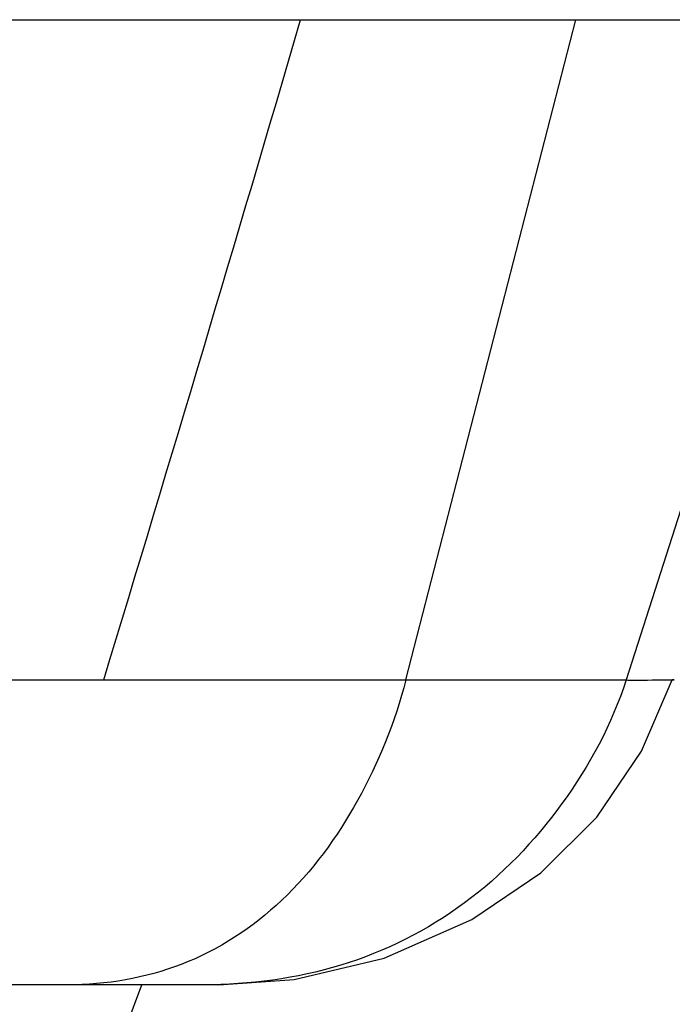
# Model space of a CAD drawing. Header units: millimetres. Extents: x -491 to 2059, y -393 to 795.
# Tile 27 of 256: x -299.19 to -294.4, y -70.3 to -63.07. Entities that reach past the tile are written whole.
import ezdxf

# ---------------------------------------------------------------- set-up
doc = ezdxf.new("R2010")
doc.units = ezdxf.units.MM
doc.header["$LTSCALE"] = 462.55
doc.layers.get('0').update_dxf_attribs({"linetype": 'CONTINUOUS'})
for name, color, linetype in [('_0302_DELTA_BOTTOM_COVER-3T_PBL419', 7, 'CONTINUOUS'), ('A2300201_ABL405', 7, 'CONTINUOUS'), ('DR1SM11A1001_ABL328', 7, 'CONTINUOUS'), ('DR1SM11P1003_PBL329', 7, 'CONTINUOUS'), ('M2300301_PBL426', 7, 'CONTINUOUS'), ('왼쪽_14_VBL319', 7, 'CONTINUOUS')]:
    doc.layers.add(name, color=color, linetype=linetype)

# ---------------------------------------------------------------- blocks, each defined once
blk = doc.blocks.new('DR1SM11P1003_PBL329', base_point=(1776.573, 2961.638))
at = {"layer": 'DR1SM11P1003_PBL329', "color": 7}
blk.add_line((1800.009, 3294.612), (2025.429, 3294.612), dxfattribs=at)
blk = doc.blocks.new('DR1SM11A1001_ABL328', base_point=(1776.573, 2966.638))
at = {"layer": 'DR1SM11P1003_PBL329'}
blk.add_blockref('DR1SM11P1003_PBL329', (1776.573, 2961.638), dxfattribs=at)
blk = doc.blocks.new('M2300301_PBL426', base_point=(1864.902, 3073.01))
at = {"layer": 'M2300301_PBL426', "color": 7}
blk.add_line((1891.594, 3134.337), (1925.412, 3223.812), dxfattribs=at)
blk = doc.blocks.new('A2300201_ABL405', base_point=(1861.295, 3072.051))
at = {"layer": 'M2300301_PBL426'}
blk.add_blockref('M2300301_PBL426', (1864.902, 3073.01), dxfattribs=at)
blk = doc.blocks.new('_0302_DELTA_BOTTOM_COVER-3T_PBL419', base_point=(1890.154, 3282.812))
at = {"layer": '_0302_DELTA_BOTTOM_COVER-3T_PBL419', "color": 2}
for p, q in [((1944.772, 3246.171), (1957.243, 3294.612)), ((1976.432, 3294.612), (1960.925, 3246.171)), ((1834.838, 3246.171), (1960.925, 3246.171))]:
    blk.add_line(p, q, dxfattribs=at)
at = {"layer": '_0302_DELTA_BOTTOM_COVER-3T_PBL419', "color": 7}
blk.add_line((1931.046, 3223.812), (1840.466, 3223.812), dxfattribs=at)
blk.add_lwpolyline([(1931.046, 3223.812), (1936.577, 3224.206), (1943.188, 3225.765), (1949.609, 3228.594), (1954.682, 3232.015), (1958.766, 3236.101), (1962.05, 3240.959), (1964.314, 3246.171)], dxfattribs=at)
at = {"layer": '_0302_DELTA_BOTTOM_COVER-3T_PBL419', "color": 2}
for centre, radius, start, end in [((-2876.971, 4703.555), 5015.967, 343.109179, 343.686507), ((1961.215, 3269.261), 23.091, 269.27996, 269.89952)]:
    blk.add_arc(centre, radius, start, end, dxfattribs=at)
for points, knots in [([(1944.772, 3246.171), (1943.98, 3243.096), (1941.616, 3237.247), (1936.167, 3229.731), (1928.606, 3224.768), (1922.785, 3223.812), (1919.963, 3223.812)], [0, 0, 0, 0, 0.265151, 0.521019, 0.764324, 1, 1, 1, 1]), ([(1960.925, 3246.171), (1959.887, 3242.928), (1956.588, 3236.832), (1949.452, 3229.357), (1940.157, 3224.696), (1933.315, 3223.812), (1929.921, 3223.812)], [0, 0, 0, 0, 0.250619, 0.500838, 0.750235, 1, 1, 1, 1]), ([(1961.174, 3246.169), (1961.615, 3246.168), (1962.221, 3246.172), (1964.921, 3246.172), (1964.314, 3246.171)], [0, 0, 0, 0, 0.420481, 1, 1, 1, 1])]:
    blk.add_open_spline(points, degree=3, knots=knots, dxfattribs=at)
blk = doc.blocks.new('왼쪽_14_VBL319', base_point=(1776.573, 3006.638))
at = {"layer": '_0302_DELTA_BOTTOM_COVER-3T_PBL419'}
blk.add_blockref('_0302_DELTA_BOTTOM_COVER-3T_PBL419', (1890.154, 3282.812), dxfattribs=at)
at = {"layer": 'A2300201_ABL405'}
blk.add_blockref('A2300201_ABL405', (1861.295, 3072.051), dxfattribs=at)
at = {"layer": 'DR1SM11A1001_ABL328'}
blk.add_blockref('DR1SM11A1001_ABL328', (1776.573, 2966.638), dxfattribs=at)
blk = doc.blocks.new('W1')
at = {"layer": '왼쪽_14_VBL319'}
blk.add_blockref('왼쪽_14_VBL319', (1776.5735, 3006.6379), dxfattribs=at)

msp = doc.modelspace()

# ---------------------------------------------------------------- block references
at = {"xscale": 0.1, "yscale": 0.1, "zscale": 0.1}
msp.add_blockref('W1', (-490.8323, -392.5342), dxfattribs=at)

doc.saveas('drawing.dxf')
